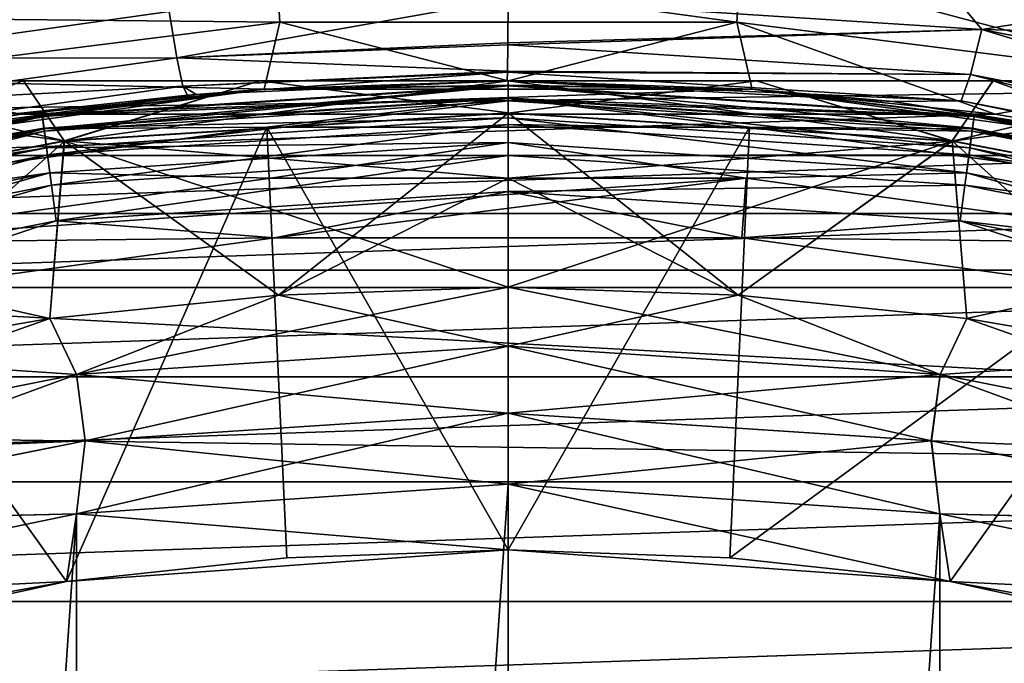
# Model space of a CAD drawing. Header units: metres. Extents: x -139 to 106, y -189 to 40.
# Tile 98 of 256: x -78.14 to -74.83, y 10.04 to 12.21. Entities that reach past the tile are written whole.
import ezdxf

# ---------------------------------------------------------------- set-up
doc = ezdxf.new("R2010")
doc.units = ezdxf.units.M
doc.layers.add('solid_153_ABGANG1_SW0003', color=7, linetype='CONTINUOUS')

msp = doc.modelspace()

# ---------------------------------------------------------------- linework, layer by layer
at = {"layer": 'solid_153_ABGANG1_SW0003'}
for points in [[(-47.66711, 12.34124, 91.801048), (-116.999969, 13.262449, 91.032974), (-116.999969, 11.361292, 92.522438)], [(-104.929604, 9.579028, -5.962051), (-103.727242, 12.596712, -5.962051), (-48.0704, 9.579028, -5.962051)], [(-103.727242, 12.596712, -5.962051), (-49.272755, 12.596712, -5.962051), (-48.0704, 9.579028, -5.962051)], [(-77.267387, 12.19731, 28.013126), (-77.280678, 12.408541, 27.939308), (-78.829727, 12.212851, 27.939308)], [(-75.732613, 12.19731, 28.013126), (-75.719322, 12.408541, 27.939308), (-77.280678, 12.408541, 27.939308)], [(-77.267387, 12.19731, 28.013126), (-75.732613, 12.19731, 28.013126), (-77.280678, 12.408541, 27.939308)], [(-74.910072, 12.172551, 53.075138), (-76.500366, 12.274893, 53.141045), (-75.104576, 12.406931, 53.328495)], [(-75.732613, 12.19731, 28.013126), (-74.20993, 12.004951, 28.013126), (-75.719322, 12.408541, 27.939308)], [(-74.20993, 12.004951, 28.013126), (-74.170273, 12.212851, 27.939308), (-75.719322, 12.408541, 27.939308)], [(-74.910072, 12.172551, 53.075138), (-75.104576, 12.406931, 53.328495), (-74.261787, 12.276935, 53.255642)], [(-47.66711, 11.366153, 92.519081), (-47.66711, 12.34124, 91.801048), (-116.999969, 11.361292, 92.522438)], [(-78.756203, 12.074617, 53.061649), (-78.807007, 12.273148, 53.290749), (-77.638382, 12.232479, 53.129322)], [(-77.613251, 12.077079, 52.856403), (-77.638382, 12.232479, 53.129322), (-76.500366, 12.274893, 53.141045)], [(-77.613251, 12.077079, 52.856403), (-76.500366, 12.274893, 53.141045), (-76.501434, 12.127921, 52.881668)], [(-76.501434, 12.127921, 52.881668), (-76.500366, 12.274893, 53.141045), (-74.910072, 12.172551, 53.075138)], [(-74.910072, 12.172551, 53.075138), (-74.261787, 12.276935, 53.255642), (-73.634384, 12.142368, 53.187313)], [(-78.756203, 12.074617, 53.061649), (-77.638382, 12.232479, 53.129322), (-77.613251, 12.077079, 52.856403)], [(-78.79007, 12.004951, 28.013126), (-77.267387, 12.19731, 28.013126), (-78.829727, 12.212851, 27.939308)], [(-78.79007, 12.004951, 28.013126), (-77.319176, 11.972006, 28.037949), (-77.267387, 12.19731, 28.013126)], [(-77.267387, 12.19731, 28.013126), (-77.319176, 11.972006, 28.037949), (-76.499992, 12, 28.037949)], [(-77.267387, 12.19731, 28.013126), (-76.499992, 12, 28.037949), (-75.732613, 12.19731, 28.013126)], [(-76.501511, 12.120199, 52.863876), (-74.910072, 12.172551, 53.075138), (-74.947929, 12.021103, 52.798752)], [(-76.501434, 12.127921, 52.881668), (-74.910072, 12.172551, 53.075138), (-76.501511, 12.120199, 52.863876)], [(-75.732613, 12.19731, 28.013126), (-76.499992, 12, 28.037949), (-75.680809, 11.972005, 28.037949)], [(-75.732613, 12.19731, 28.013126), (-75.680809, 11.972005, 28.037949), (-74.865456, 11.888157, 28.037949)], [(-75.732613, 12.19731, 28.013126), (-74.865456, 11.888157, 28.037949), (-74.20993, 12.004951, 28.013126)], [(-74.947929, 12.021103, 52.798752), (-74.910072, 12.172551, 53.075138), (-73.430214, 11.725811, 52.64418)], [(-73.362801, 11.86854, 52.919582), (-74.910072, 12.172551, 53.075138), (-73.634384, 12.142368, 53.187313)], [(-73.430214, 11.725811, 52.64418), (-74.910072, 12.172551, 53.075138), (-73.362801, 11.86854, 52.919582)], [(-77.613251, 12.077079, 52.856403), (-76.501434, 12.127921, 52.881668), (-76.501511, 12.120199, 52.863876)], [(-77.613251, 12.077079, 52.856403), (-76.501511, 12.120199, 52.863876), (-76.502686, 12.032262, 52.584965)], [(-76.501511, 12.120199, 52.863876), (-74.947929, 12.021103, 52.798752), (-76.502686, 12.032262, 52.584965)], [(-78.711433, 11.924043, 52.789406), (-78.756203, 12.074617, 53.061649), (-77.613251, 12.077079, 52.856403)], [(-78.711433, 11.924043, 52.789406), (-77.613251, 12.077079, 52.856403), (-77.592461, 11.98203, 52.556622)], [(-77.592461, 11.98203, 52.556622), (-77.613251, 12.077079, 52.856403), (-76.502686, 12.032262, 52.584965)], [(-78.79007, 12.004951, 28.013126), (-78.942268, 11.748841, 28.037949), (-78.134529, 11.888159, 28.037949)], [(-78.79007, 12.004951, 28.013126), (-78.134529, 11.888159, 28.037949), (-77.319176, 11.972006, 28.037949)], [(-77.592461, 11.98203, 52.556622), (-76.502686, 12.032262, 52.584965), (-76.502762, 12.028668, 52.567398)], [(-77.547958, 11.954153, 52.251377), (-77.592461, 11.98203, 52.556622), (-76.502762, 12.028668, 52.567398)], [(-77.547958, 11.954153, 52.251377), (-76.502762, 12.028668, 52.567398), (-76.503853, 11.999999, 52.27496)], [(-76.502762, 12.028668, 52.567398), (-74.979202, 11.932464, 52.502987), (-76.503853, 11.999999, 52.27496)], [(-74.947929, 12.021103, 52.798752), (-76.502762, 12.028668, 52.567398), (-76.502686, 12.032262, 52.584965)], [(-74.947929, 12.021103, 52.798752), (-74.979202, 11.932464, 52.502987), (-76.502762, 12.028668, 52.567398)], [(-74.947929, 12.021103, 52.798752), (-73.483986, 11.644765, 52.349472), (-74.979202, 11.932464, 52.502987)], [(-74.947929, 12.021103, 52.798752), (-73.430214, 11.725811, 52.64418), (-73.483986, 11.644765, 52.349472)], [(-74.20993, 12.004951, 28.013126), (-74.865456, 11.888157, 28.037949), (-74.057716, 11.748839, 28.037949)], [(-81.5, 12, 32.537949), (-71.5, 12, 32.537949), (-71.525032, 12, 32.228138)], [(-81.5, 12, 40.537949), (-71.5, 12, 40.537949), (-71.5, 12, 32.537949)], [(-81.5, 12, 40.537949), (-71.5, 12, 32.537949), (-81.5, 12, 32.537949)], [(-81.474907, 12, 32.227776), (-81.5, 12, 32.537949), (-71.525032, 12, 32.228138)], [(-81.474968, 12, 40.847771), (-71.5, 12, 40.537949), (-81.5, 12, 40.537949)], [(-81.474968, 12, 40.847771), (-71.525093, 12, 40.848122), (-71.5, 12, 40.537949)], [(-81.398308, 12, 41.159424), (-71.525093, 12, 40.848122), (-81.474968, 12, 40.847771)], [(-81.474907, 12, 32.227776), (-71.525032, 12, 32.228138), (-71.601692, 12, 31.916483)], [(-81.474907, 12, 32.227776), (-71.601692, 12, 31.916483), (-81.398254, 12, 31.916323)], [(-81.398308, 12, 41.159424), (-71.601746, 12, 41.159569), (-71.525093, 12, 40.848122)], [(-81.311676, 12, 41.379101), (-71.601746, 12, 41.159569), (-81.398308, 12, 41.159424)], [(-81.398254, 12, 31.916323), (-71.601692, 12, 31.916483), (-71.689476, 12, 31.694288)], [(-81.398254, 12, 31.916323), (-71.689476, 12, 31.694288), (-81.310516, 12, 31.694281)], [(-81.311676, 12, 41.379101), (-71.688324, 12, 41.379105), (-71.601746, 12, 41.159569)], [(-81.266014, 12, 41.472916), (-71.688324, 12, 41.379105), (-81.311676, 12, 41.379101)], [(-81.310516, 12, 31.694281), (-71.689476, 12, 31.694288), (-71.733978, 12, 31.602995)], [(-81.265991, 12, 31.602943), (-81.310516, 12, 31.694281), (-71.733978, 12, 31.602995)], [(-81.266014, 12, 41.472916), (-71.734001, 12, 41.472942), (-71.688324, 12, 41.379105)], [(-81.071381, 12, 41.787895), (-71.734001, 12, 41.472942), (-81.266014, 12, 41.472916)], [(-81.265991, 12, 31.602943), (-71.733978, 12, 31.602995), (-71.928619, 12, 31.288006)], [(-81.071533, 12, 31.28821), (-81.265991, 12, 31.602943), (-71.928619, 12, 31.288006)], [(-81.071533, 12, 31.28821), (-71.928619, 12, 31.288006), (-80.805672, 12, 30.973904)], [(-81.071381, 12, 41.787895), (-71.928459, 12, 41.787674), (-71.734001, 12, 41.472942)], [(-81.071381, 12, 41.787895), (-72.194305, 12, 42.101974), (-71.928459, 12, 41.787674)], [(-80.805374, 12, 42.102303), (-72.194305, 12, 42.101974), (-81.071381, 12, 41.787895)], [(-80.805672, 12, 30.973904), (-71.928619, 12, 31.288006), (-72.194618, 12, 30.9736)], [(-80.805672, 12, 30.973904), (-72.194618, 12, 30.9736), (-72.297043, 12, 30.873268)], [(-80.805672, 12, 30.973904), (-72.297043, 12, 30.873268), (-80.702965, 12, 30.87328)], [(-80.705521, 12, 42.20023), (-72.194305, 12, 42.101974), (-80.805374, 12, 42.102303)], [(-80.705521, 12, 42.20023), (-72.294464, 12, 42.200218), (-72.194305, 12, 42.101974)], [(-80.456535, 12, 42.412186), (-72.294464, 12, 42.200218), (-80.705521, 12, 42.20023)], [(-80.702965, 12, 30.87328), (-72.297043, 12, 30.873268), (-72.543457, 12, 30.663721)], [(-80.457001, 12, 30.66408), (-80.702965, 12, 30.87328), (-72.543457, 12, 30.663721)], [(-80.016579, 12, 30.368114), (-80.457001, 12, 30.66408), (-72.543457, 12, 30.663721)], [(-80.456535, 12, 42.412186), (-72.542969, 12, 42.411797), (-72.294464, 12, 42.200218)], [(-80.456535, 12, 42.412186), (-72.983383, 12, 42.707764), (-72.542969, 12, 42.411797)], [(-80.01593, 12, 42.708164), (-72.983383, 12, 42.707764), (-80.456535, 12, 42.412186)], [(-80.016579, 12, 30.368114), (-72.984047, 12, 30.367746), (-73.51506, 12, 30.100548)], [(-80.016579, 12, 30.368114), (-73.51506, 12, 30.100548), (-79.48497, 12, 30.100563)], [(-80.016579, 12, 30.368114), (-72.543457, 12, 30.663721), (-72.984047, 12, 30.367746)], [(-80.01593, 12, 42.708164), (-79.489822, 12, 42.97324), (-72.983383, 12, 42.707764)], [(-79.489822, 12, 42.97324), (-73.510147, 12, 42.973225), (-72.983383, 12, 42.707764)], [(-79.480156, 12, 42.977409), (-73.510147, 12, 42.973225), (-79.489822, 12, 42.97324)], [(-79.48497, 12, 30.100563), (-73.51506, 12, 30.100548), (-74.151367, 12, 29.868368)], [(-79.48497, 12, 30.100563), (-74.151367, 12, 29.868368), (-78.849312, 12, 29.868574)], [(-79.480156, 12, 42.977409), (-74.15065, 12, 43.207314), (-73.519127, 12, 42.977104)], [(-78.848618, 12, 43.207535), (-74.15065, 12, 43.207314), (-79.480156, 12, 42.977409)], [(-79.480156, 12, 42.977409), (-73.519127, 12, 42.977104), (-73.510147, 12, 42.973225)], [(-77.990555, 11.798955, 43.675884), (-78.848618, 12, 43.207535), (-79.480156, 12, 42.977409)], [(-79.457603, 11.519101, 43.675884), (-77.990555, 11.798955, 43.675884), (-79.480156, 12, 42.977409)], [(-78.127792, 12, 29.690374), (-77.990356, 11.797371, 29.398035), (-79.457207, 11.517554, 29.398035)], [(-78.849312, 12, 29.868574), (-78.127792, 12, 29.690374), (-79.457207, 11.517554, 29.398035)], [(-78.941475, 11.749008, 47.537949), (-77.547958, 11.954153, 52.251377), (-77.318916, 11.972025, 47.537949)], [(-78.064087, 11.880447, 47.408539), (-78.941475, 11.749008, 47.537949), (-77.318916, 11.972025, 47.537949)], [(-78.0644, 11.882781, 46.830654), (-77.318901, 11.972026, 46.737949), (-78.941467, 11.749011, 46.737949)], [(-78.941467, 11.749011, 46.296947), (-78.941467, 11.749011, 46.737949), (-77.318901, 11.972026, 46.737949)], [(-77.318901, 11.972026, 46.296947), (-78.941467, 11.749011, 46.296947), (-77.318901, 11.972026, 46.737949)], [(-78.064331, 11.882272, 46.202675), (-78.941467, 11.749011, 46.296947), (-77.318901, 11.972026, 46.296947)], [(-78.849312, 12, 29.868574), (-74.151367, 12, 29.868368), (-78.127792, 12, 29.690374)], [(-78.848618, 12, 43.207535), (-74.872177, 12, 43.385517), (-74.15065, 12, 43.207314)], [(-78.127213, 12, 43.385635), (-74.872177, 12, 43.385517), (-78.848618, 12, 43.207535)], [(-77.990555, 11.798955, 43.675884), (-78.127213, 12, 43.385635), (-78.848618, 12, 43.207535)], [(-78.675819, 11.833051, 52.490608), (-78.711433, 11.924043, 52.789406), (-77.592461, 11.98203, 52.556622)], [(-78.675819, 11.833051, 52.490608), (-77.592461, 11.98203, 52.556622), (-77.576775, 11.951592, 52.25013)], [(-75.680809, 11.972005, 28.037949), (-77.319176, 11.972006, 28.037949), (-78.134529, 11.888159, 28.037949)], [(-74.865456, 11.888157, 28.037949), (-75.680809, 11.972005, 28.037949), (-78.134529, 11.888159, 28.037949)], [(-78.127792, 12, 29.690374), (-74.151367, 12, 29.868368), (-74.87278, 12, 29.690264)], [(-78.127792, 12, 29.690374), (-74.87278, 12, 29.690264), (-77.334175, 12, 29.576954)], [(-78.127792, 12, 29.690374), (-77.334175, 12, 29.576954), (-77.990356, 11.797371, 29.398035)], [(-78.127213, 12, 43.385635), (-75.66581, 12, 43.498943), (-74.872177, 12, 43.385517)], [(-77.333847, 12, 43.498978), (-75.66581, 12, 43.498943), (-78.127213, 12, 43.385635)], [(-77.990555, 11.798955, 43.675884), (-77.333847, 12, 43.498978), (-78.127213, 12, 43.385635)], [(-78.0644, 11.882781, 46.830654), (-76.5, 11.985317, 46.830654), (-77.318901, 11.972026, 46.737949)], [(-76.5, 11.94265, 46.91436), (-76.5, 11.985317, 46.830654), (-78.0644, 11.882781, 46.830654)], [(-76.5, 11.984803, 46.202675), (-78.064331, 11.882272, 46.202675), (-77.318901, 11.972026, 46.296947)], [(-78.058563, 11.838483, 46.117798), (-78.064331, 11.882272, 46.202675), (-76.5, 11.984803, 46.202675)], [(-76.5, 11.982963, 47.408539), (-78.064087, 11.880447, 47.408539), (-77.318916, 11.972025, 47.537949)], [(-78.057564, 11.830859, 47.287834), (-78.064087, 11.880447, 47.408539), (-76.5, 11.982963, 47.408539)], [(-78.058563, 11.838483, 46.117798), (-76.5, 11.984803, 46.202675), (-76.5, 11.940637, 46.117798)], [(-76.5, 11.932947, 47.287834), (-78.057564, 11.830859, 47.287834), (-76.5, 11.982963, 47.408539)], [(-77.990555, 11.798955, 43.675884), (-76.5, 11.892734, 43.675884), (-77.333847, 12, 43.498978)], [(-77.990356, 11.797371, 29.398035), (-76.5, 12, 29.537949), (-76.5, 11.891136, 29.398035)], [(-77.334175, 12, 29.576954), (-76.5, 12, 29.537949), (-77.990356, 11.797371, 29.398035)], [(-77.547958, 11.954153, 52.251377), (-77.576775, 11.951592, 52.25013), (-77.592461, 11.98203, 52.556622)], [(-77.318916, 11.972025, 47.537949), (-77.547958, 11.954153, 52.251377), (-76.503853, 11.999999, 52.27496)], [(-77.334175, 12, 29.576954), (-74.87278, 12, 29.690264), (-75.666145, 12, 29.576923)], [(-77.334175, 12, 29.576954), (-75.666145, 12, 29.576923), (-76.5, 12, 29.537949)], [(-77.333847, 12, 43.498978), (-76.5, 11.892734, 43.675884), (-76.5, 12, 43.537949)], [(-77.333847, 12, 43.498978), (-76.5, 12, 43.537949), (-75.66581, 12, 43.498943)], [(-75.680809, 11.972005, 28.037949), (-76.499992, 12, 28.037949), (-77.319176, 11.972006, 28.037949)], [(-77.318916, 11.972025, 47.537949), (-76.503853, 11.999999, 52.27496), (-75.681099, 11.972026, 47.537949)], [(-76.5, 11.982963, 47.408539), (-77.318916, 11.972025, 47.537949), (-75.681099, 11.972026, 47.537949)], [(-76.5, 11.985317, 46.830654), (-75.681084, 11.972025, 46.737949), (-77.318901, 11.972026, 46.737949)], [(-76.5, 11.984803, 46.202675), (-77.318901, 11.972026, 46.296947), (-75.681084, 11.972025, 46.296947)], [(-77.318901, 11.972026, 46.296947), (-77.318901, 11.972026, 46.737949), (-75.681084, 11.972025, 46.737949)], [(-75.681084, 11.972025, 46.296947), (-77.318901, 11.972026, 46.296947), (-75.681084, 11.972025, 46.737949)], [(-74.979202, 11.932464, 52.502987), (-75.208466, 11.930295, 52.227211), (-76.503853, 11.999999, 52.27496)], [(-75.681099, 11.972026, 47.537949), (-76.503853, 11.999999, 52.27496), (-75.208466, 11.930295, 52.227211)], [(-76.5, 11.891136, 29.398035), (-76.5, 12, 29.537949), (-75.666145, 12, 29.576923)], [(-75.009644, 11.797371, 29.398035), (-76.5, 11.891136, 29.398035), (-75.666145, 12, 29.576923)], [(-76.5, 12, 43.537949), (-76.5, 11.892734, 43.675884), (-75.009445, 11.798955, 43.675884)], [(-75.66581, 12, 43.498943), (-76.5, 12, 43.537949), (-75.009445, 11.798955, 43.675884)], [(-76.5, 11.985317, 46.830654), (-74.9356, 11.882781, 46.830654), (-75.681084, 11.972025, 46.737949)], [(-74.94117, 11.840479, 46.91436), (-74.9356, 11.882781, 46.830654), (-76.5, 11.985317, 46.830654)], [(-76.5, 11.94265, 46.91436), (-74.94117, 11.840479, 46.91436), (-76.5, 11.985317, 46.830654)], [(-74.935669, 11.882272, 46.202675), (-76.5, 11.984803, 46.202675), (-75.681084, 11.972025, 46.296947)], [(-76.5, 11.940637, 46.117798), (-76.5, 11.984803, 46.202675), (-74.935669, 11.882272, 46.202675)], [(-74.935913, 11.880447, 47.408539), (-76.5, 11.982963, 47.408539), (-75.681099, 11.972026, 47.537949)], [(-76.5, 11.932947, 47.287834), (-76.5, 11.982963, 47.408539), (-74.935913, 11.880447, 47.408539)], [(-75.681099, 11.972026, 47.537949), (-75.208466, 11.930295, 52.227211), (-74.058533, 11.74901, 47.537949)], [(-74.935913, 11.880447, 47.408539), (-75.681099, 11.972026, 47.537949), (-74.058533, 11.74901, 47.537949)], [(-74.9356, 11.882781, 46.830654), (-74.058517, 11.749007, 46.737949), (-75.681084, 11.972025, 46.737949)], [(-75.681084, 11.972025, 46.296947), (-75.681084, 11.972025, 46.737949), (-74.058517, 11.749007, 46.737949)], [(-74.058525, 11.749007, 46.296947), (-75.681084, 11.972025, 46.296947), (-74.058517, 11.749007, 46.737949)], [(-74.935669, 11.882272, 46.202675), (-75.681084, 11.972025, 46.296947), (-74.058525, 11.749007, 46.296947)], [(-75.009644, 11.797371, 29.398035), (-75.666145, 12, 29.576923), (-74.87278, 12, 29.690264)], [(-74.872177, 12, 43.385517), (-75.66581, 12, 43.498943), (-75.009445, 11.798955, 43.675884)], [(-75.009644, 11.797371, 29.398035), (-74.151367, 12, 29.868368), (-73.51506, 12, 30.100548)], [(-73.542793, 11.517554, 29.398035), (-75.009644, 11.797371, 29.398035), (-73.51506, 12, 30.100548)], [(-75.009644, 11.797371, 29.398035), (-74.87278, 12, 29.690264), (-74.151367, 12, 29.868368)], [(-74.872177, 12, 43.385517), (-75.009445, 11.798955, 43.675884), (-73.542397, 11.519101, 43.675884)], [(-74.15065, 12, 43.207314), (-74.872177, 12, 43.385517), (-73.542397, 11.519101, 43.675884)], [(-78.941475, 11.749008, 47.537949), (-77.576775, 11.951592, 52.25013), (-77.547958, 11.954153, 52.251377)], [(-78.941475, 11.749008, 47.537949), (-78.625069, 11.810338, 52.187305), (-77.576775, 11.951592, 52.25013)], [(-78.625069, 11.810338, 52.187305), (-78.675819, 11.833051, 52.490608), (-77.576775, 11.951592, 52.25013)], [(-78.05883, 11.840479, 46.91436), (-76.5, 11.94265, 46.91436), (-78.0644, 11.882781, 46.830654)], [(-76.5, 11.876184, 46.980766), (-76.5, 11.94265, 46.91436), (-78.05883, 11.840479, 46.91436)], [(-78.058563, 11.838483, 46.117798), (-76.5, 11.940637, 46.117798), (-77.310173, 11.844397, 46.051201)], [(-76.5, 11.940637, 46.117798), (-75.689812, 11.844396, 46.051201), (-77.310173, 11.844397, 46.051201)], [(-74.949844, 11.774581, 46.980766), (-74.94117, 11.840479, 46.91436), (-76.5, 11.94265, 46.91436)], [(-76.5, 11.876184, 46.980766), (-74.949844, 11.774581, 46.980766), (-76.5, 11.94265, 46.91436)], [(-76.5, 11.940637, 46.117798), (-74.935669, 11.882272, 46.202675), (-74.941437, 11.838483, 46.117798)], [(-76.5, 11.940637, 46.117798), (-74.941437, 11.838483, 46.117798), (-75.689812, 11.844396, 46.051201)], [(-78.047173, 11.751961, 47.184212), (-78.057564, 11.830859, 47.287834), (-76.5, 11.932947, 47.287834)], [(-76.5, 11.853368, 47.184212), (-78.047173, 11.751961, 47.184212), (-76.5, 11.932947, 47.287834)], [(-74.942436, 11.830859, 47.287834), (-76.5, 11.932947, 47.287834), (-74.935913, 11.880447, 47.408539)], [(-76.5, 11.853368, 47.184212), (-76.5, 11.932947, 47.287834), (-74.942436, 11.830859, 47.287834)], [(-74.979202, 11.932464, 52.502987), (-73.84642, 11.702928, 52.097252), (-75.208466, 11.930295, 52.227211)], [(-74.058533, 11.74901, 47.537949), (-75.208466, 11.930295, 52.227211), (-73.84642, 11.702928, 52.097252)], [(-74.979202, 11.932464, 52.502987), (-73.483986, 11.644765, 52.349472), (-73.84642, 11.702928, 52.097252)], [(-79.602028, 11.576927, 46.830654), (-78.0644, 11.882781, 46.830654), (-78.941467, 11.749011, 46.737949)], [(-78.05883, 11.840479, 46.91436), (-78.0644, 11.882781, 46.830654), (-79.602028, 11.576927, 46.830654)], [(-78.064331, 11.882272, 46.202675), (-79.601898, 11.57643, 46.202675), (-78.941467, 11.749011, 46.296947)], [(-79.590462, 11.53377, 46.117798), (-79.601898, 11.57643, 46.202675), (-78.064331, 11.882272, 46.202675)], [(-78.064087, 11.880447, 47.408539), (-79.601418, 11.574654, 47.408539), (-78.941475, 11.749008, 47.537949)], [(-79.58847, 11.526342, 47.287834), (-79.601418, 11.574654, 47.408539), (-78.064087, 11.880447, 47.408539)], [(-79.590462, 11.53377, 46.117798), (-78.064331, 11.882272, 46.202675), (-78.058563, 11.838483, 46.117798)], [(-78.057564, 11.830859, 47.287834), (-79.58847, 11.526342, 47.287834), (-78.064087, 11.880447, 47.408539)], [(-74.865456, 11.888157, 28.037949), (-78.134529, 11.888159, 28.037949), (-78.942268, 11.748841, 28.037949)], [(-74.057716, 11.748839, 28.037949), (-74.865456, 11.888157, 28.037949), (-78.942268, 11.748841, 28.037949)], [(-78.050156, 11.774581, 46.980766), (-76.5, 11.876184, 46.980766), (-78.05883, 11.840479, 46.91436)], [(-78.050156, 11.774581, 46.980766), (-76.5, 11.792437, 47.023354), (-76.5, 11.876184, 46.980766)], [(-77.990555, 11.798955, 43.675884), (-76.5, 11.672789, 43.930679), (-76.5, 11.892734, 43.675884)], [(-77.271622, 11.280829, 28.787949), (-77.990356, 11.797371, 29.398035), (-76.5, 11.891136, 29.398035)], [(-77.271622, 11.280829, 28.787949), (-76.5, 11.891136, 29.398035), (-76.5, 11.672789, 29.145218)], [(-75.728378, 11.280829, 44.287949), (-75.009445, 11.798955, 43.675884), (-76.5, 11.892734, 43.675884)], [(-76.5, 11.672789, 43.930679), (-75.728378, 11.280829, 44.287949), (-76.5, 11.892734, 43.675884)], [(-76.5, 11.672789, 29.145218), (-76.5, 11.891136, 29.398035), (-75.009644, 11.797371, 29.398035)], [(-76.5, 11.876184, 46.980766), (-76.5, 11.792437, 47.023354), (-74.960777, 11.69155, 47.023354)], [(-76.5, 11.876184, 46.980766), (-74.960777, 11.69155, 47.023354), (-74.949844, 11.774581, 46.980766)], [(-74.942436, 11.830859, 47.287834), (-74.935913, 11.880447, 47.408539), (-73.398582, 11.574654, 47.408539)], [(-74.941437, 11.838483, 46.117798), (-74.935669, 11.882272, 46.202675), (-73.398102, 11.57643, 46.202675)], [(-74.94117, 11.840479, 46.91436), (-73.409012, 11.535714, 46.91436), (-74.9356, 11.882781, 46.830654)], [(-73.398582, 11.574654, 47.408539), (-74.935913, 11.880447, 47.408539), (-74.058533, 11.74901, 47.537949)], [(-73.398102, 11.57643, 46.202675), (-74.935669, 11.882272, 46.202675), (-74.058525, 11.749007, 46.296947)], [(-74.9356, 11.882781, 46.830654), (-73.397972, 11.576927, 46.830654), (-74.058517, 11.749007, 46.737949)], [(-73.409012, 11.535714, 46.91436), (-73.397972, 11.576927, 46.830654), (-74.9356, 11.882781, 46.830654)], [(-79.590988, 11.535714, 46.91436), (-78.05883, 11.840479, 46.91436), (-79.602028, 11.576927, 46.830654)], [(-78.050156, 11.774581, 46.980766), (-78.05883, 11.840479, 46.91436), (-79.590988, 11.535714, 46.91436)], [(-79.590462, 11.53377, 46.117798), (-78.058563, 11.838483, 46.117798), (-78.915436, 11.623759, 46.051201)], [(-78.058563, 11.838483, 46.117798), (-77.310173, 11.844397, 46.051201), (-78.915436, 11.623759, 46.051201)], [(-77.983505, 10.318907, 45.037949), (-78.915436, 11.623759, 46.051201), (-77.310173, 11.844397, 46.051201)], [(-78.033638, 11.649139, 47.10474), (-78.047173, 11.751961, 47.184212), (-76.5, 11.853368, 47.184212)], [(-76.5, 11.74966, 47.10474), (-78.033638, 11.649139, 47.10474), (-76.5, 11.853368, 47.184212)], [(-77.243805, 10.398432, 45.037949), (-77.983505, 10.318907, 45.037949), (-77.310173, 11.844397, 46.051201)], [(-76.5, 10.425, 45.037949), (-77.310173, 11.844397, 46.051201), (-75.689812, 11.844396, 46.051201)], [(-76.5, 10.425, 45.037949), (-77.243805, 10.398432, 45.037949), (-77.310173, 11.844397, 46.051201)], [(-74.952827, 11.751961, 47.184212), (-76.5, 11.853368, 47.184212), (-74.942436, 11.830859, 47.287834)], [(-76.5, 11.74966, 47.10474), (-76.5, 11.853368, 47.184212), (-74.952827, 11.751961, 47.184212)], [(-75.756195, 10.398432, 45.037949), (-76.5, 10.425, 45.037949), (-75.689812, 11.844396, 46.051201)], [(-75.756195, 10.398432, 45.037949), (-75.689812, 11.844396, 46.051201), (-74.084549, 11.623756, 46.051201)], [(-74.941437, 11.838483, 46.117798), (-74.084549, 11.623756, 46.051201), (-75.689812, 11.844396, 46.051201)], [(-74.949844, 11.774581, 46.980766), (-73.426216, 11.471512, 46.980766), (-74.94117, 11.840479, 46.91436)], [(-74.941437, 11.838483, 46.117798), (-73.398102, 11.57643, 46.202675), (-73.409538, 11.53377, 46.117798)], [(-74.941437, 11.838483, 46.117798), (-73.409538, 11.53377, 46.117798), (-74.084549, 11.623756, 46.051201)], [(-73.426216, 11.471512, 46.980766), (-73.409012, 11.535714, 46.91436), (-74.94117, 11.840479, 46.91436)], [(-79.567879, 11.449474, 47.184212), (-79.58847, 11.526342, 47.287834), (-78.057564, 11.830859, 47.287834)], [(-78.047173, 11.751961, 47.184212), (-79.567879, 11.449474, 47.184212), (-78.057564, 11.830859, 47.287834)], [(-74.952827, 11.751961, 47.184212), (-74.942436, 11.830859, 47.287834), (-73.41153, 11.526342, 47.287834)], [(-73.41153, 11.526342, 47.287834), (-74.942436, 11.830859, 47.287834), (-73.398582, 11.574654, 47.408539)], [(-79.573784, 11.471512, 46.980766), (-78.050156, 11.774581, 46.980766), (-79.590988, 11.535714, 46.91436)], [(-79.573784, 11.471512, 46.980766), (-78.039223, 11.69155, 47.023354), (-78.050156, 11.774581, 46.980766)], [(-78.039658, 11.201875, 44.287949), (-77.990555, 11.798955, 43.675884), (-79.457603, 11.519101, 43.675884)], [(-78.800514, 11.07069, 28.787949), (-79.457207, 11.517554, 29.398035), (-77.990356, 11.797371, 29.398035)], [(-78.039658, 11.201874, 28.787949), (-78.800514, 11.07069, 28.787949), (-77.990356, 11.797371, 29.398035)], [(-78.050156, 11.774581, 46.980766), (-78.039223, 11.69155, 47.023354), (-76.5, 11.792437, 47.023354)], [(-78.039658, 11.201875, 44.287949), (-77.271622, 11.28083, 44.287949), (-77.990555, 11.798955, 43.675884)], [(-77.271622, 11.280829, 28.787949), (-78.039658, 11.201874, 28.787949), (-77.990356, 11.797371, 29.398035)], [(-76.5, 11.792437, 47.023354), (-78.039223, 11.69155, 47.023354), (-77.298309, 11.672731, 47.037949)], [(-77.990555, 11.798955, 43.675884), (-76.5, 11.307189, 44.287949), (-76.5, 11.672789, 43.930679)], [(-77.271622, 11.28083, 44.287949), (-76.5, 11.307189, 44.287949), (-77.990555, 11.798955, 43.675884)], [(-76.5, 11.792437, 47.023354), (-77.298309, 11.672731, 47.037949), (-75.701447, 11.672715, 47.037949)], [(-75.728378, 11.280829, 28.787949), (-76.5, 11.307189, 28.787949), (-75.009644, 11.797371, 29.398035)], [(-76.5, 11.672789, 29.145218), (-75.009644, 11.797371, 29.398035), (-76.5, 11.307189, 28.787949)], [(-74.960777, 11.69155, 47.023354), (-76.5, 11.792437, 47.023354), (-75.701447, 11.672715, 47.037949)], [(-75.728378, 11.280829, 44.287949), (-74.960342, 11.201874, 44.287949), (-75.009445, 11.798955, 43.675884)], [(-74.960342, 11.201874, 28.787949), (-75.728378, 11.280829, 28.787949), (-75.009644, 11.797371, 29.398035)], [(-74.960342, 11.201874, 28.787949), (-75.009644, 11.797371, 29.398035), (-73.542793, 11.517554, 29.398035)], [(-74.199486, 11.07069, 44.287949), (-73.542397, 11.519101, 43.675884), (-75.009445, 11.798955, 43.675884)], [(-74.960342, 11.201874, 44.287949), (-74.199486, 11.07069, 44.287949), (-75.009445, 11.798955, 43.675884)], [(-74.949844, 11.774581, 46.980766), (-74.960777, 11.69155, 47.023354), (-73.447891, 11.390618, 47.023354)], [(-74.949844, 11.774581, 46.980766), (-73.447891, 11.390618, 47.023354), (-73.426216, 11.471512, 46.980766)], [(-74.057716, 11.748839, 28.037949), (-78.942268, 11.748841, 28.037949), (-79.738594, 11.554718, 28.037949)], [(-73.261391, 11.554714, 28.037949), (-74.057716, 11.748839, 28.037949), (-79.738594, 11.554718, 28.037949)], [(-79.541039, 11.349299, 47.10474), (-79.567879, 11.449474, 47.184212), (-78.047173, 11.751961, 47.184212)], [(-78.033638, 11.649139, 47.10474), (-79.541039, 11.349299, 47.10474), (-78.047173, 11.751961, 47.184212)], [(-76.5, 11.74966, 47.10474), (-78.017876, 11.529417, 47.054852), (-78.033638, 11.649139, 47.10474)], [(-76.5, 11.74966, 47.10474), (-76.5, 11.628903, 47.054852), (-78.017876, 11.529417, 47.054852)], [(-74.966362, 11.649139, 47.10474), (-76.5, 11.74966, 47.10474), (-74.952827, 11.751961, 47.184212)], [(-74.966362, 11.649139, 47.10474), (-76.5, 11.628903, 47.054852), (-76.5, 11.74966, 47.10474)], [(-74.966362, 11.649139, 47.10474), (-74.952827, 11.751961, 47.184212), (-73.432121, 11.449474, 47.184212)], [(-73.432121, 11.449474, 47.184212), (-74.952827, 11.751961, 47.184212), (-73.41153, 11.526342, 47.287834)], [(-79.573784, 11.471512, 46.980766), (-79.552109, 11.390618, 47.023354), (-78.039223, 11.69155, 47.023354)], [(-78.039223, 11.69155, 47.023354), (-79.552109, 11.390618, 47.023354), (-78.88031, 11.455309, 47.037949)], [(-78.039223, 11.69155, 47.023354), (-78.88031, 11.455309, 47.037949), (-77.298309, 11.672731, 47.037949)], [(-75.701447, 11.672715, 47.037949), (-77.298309, 11.672731, 47.037949), (-78.88031, 11.455309, 47.037949)], [(-75.701447, 11.672715, 47.037949), (-78.88031, 11.455309, 47.037949), (-77.284927, 11.47318, 47.037949)], [(-75.701447, 11.672715, 47.037949), (-77.284927, 11.47318, 47.037949), (-75.71537, 11.4732, 47.037949)], [(-77.271622, 11.280829, 28.787949), (-76.5, 11.672789, 29.145218), (-76.5, 11.307189, 28.787949)], [(-76.5, 11.672789, 43.930679), (-76.5, 11.307189, 44.287949), (-75.728378, 11.280829, 44.287949)], [(-74.119446, 11.455259, 47.037949), (-75.701447, 11.672715, 47.037949), (-75.71537, 11.4732, 47.037949)], [(-74.960777, 11.69155, 47.023354), (-75.701447, 11.672715, 47.037949), (-74.119446, 11.455259, 47.037949)], [(-73.447891, 11.390618, 47.023354), (-74.960777, 11.69155, 47.023354), (-74.119446, 11.455259, 47.037949)], [(-78.033638, 11.649139, 47.10474), (-79.509781, 11.232658, 47.054852), (-79.541039, 11.349299, 47.10474)], [(-78.033638, 11.649139, 47.10474), (-78.017876, 11.529417, 47.054852), (-79.509781, 11.232658, 47.054852)], [(-74.966362, 11.649139, 47.10474), (-74.982124, 11.529417, 47.054852), (-76.5, 11.628903, 47.054852)], [(-73.458961, 11.349299, 47.10474), (-74.982124, 11.529417, 47.054852), (-74.966362, 11.649139, 47.10474)], [(-73.458961, 11.349299, 47.10474), (-74.966362, 11.649139, 47.10474), (-73.432121, 11.449474, 47.184212)], [(-77.983505, 10.318907, 45.037949), (-78.716171, 10.186718, 45.037949), (-78.915436, 11.623759, 46.051201)], [(-78.017876, 11.529417, 47.054852), (-76.5, 11.628903, 47.054852), (-77.284927, 11.47318, 47.037949)], [(-76.5, 11.628903, 47.054852), (-75.71537, 11.4732, 47.037949), (-77.284927, 11.47318, 47.037949)], [(-76.5, 11.628903, 47.054852), (-74.982124, 11.529417, 47.054852), (-75.71537, 11.4732, 47.037949)], [(-75.016495, 10.318907, 45.037949), (-75.756195, 10.398432, 45.037949), (-74.084549, 11.623756, 46.051201)], [(-74.283829, 10.186718, 45.037949), (-75.016495, 10.318907, 45.037949), (-74.084549, 11.623756, 46.051201)], [(-73.261391, 11.554714, 28.037949), (-79.738594, 11.554718, 28.037949), (-80.519844, 11.306673, 28.037949)], [(-72.480148, 11.306668, 28.037949), (-73.261391, 11.554714, 28.037949), (-80.519844, 11.306673, 28.037949)], [(-79.509781, 11.232658, 47.054852), (-78.017876, 11.529417, 47.054852), (-78.839882, 11.259438, 47.037949)], [(-78.800507, 11.07069, 44.287949), (-78.039658, 11.201875, 44.287949), (-79.457603, 11.519101, 43.675884)], [(-78.017876, 11.529417, 47.054852), (-77.284927, 11.47318, 47.037949), (-78.839882, 11.259438, 47.037949)], [(-74.982124, 11.529417, 47.054852), (-74.160408, 11.259499, 47.037949), (-75.71537, 11.4732, 47.037949)], [(-74.982124, 11.529417, 47.054852), (-73.490219, 11.232658, 47.054852), (-74.160408, 11.259499, 47.037949)], [(-73.458961, 11.349299, 47.10474), (-73.490219, 11.232658, 47.054852), (-74.982124, 11.529417, 47.054852)], [(-74.199486, 11.07069, 28.787949), (-74.960342, 11.201874, 28.787949), (-73.542793, 11.517554, 29.398035)], [(-78.88031, 11.455309, 47.037949), (-78.839882, 11.259438, 47.037949), (-77.284927, 11.47318, 47.037949)], [(-74.119446, 11.455259, 47.037949), (-75.71537, 11.4732, 47.037949), (-74.160408, 11.259499, 47.037949)], [(-47.66711, 10.349, 93.177025), (-47.66711, 11.366153, 92.519081), (-116.999969, 11.361292, 92.522438)], [(-47.66711, 10.349, 93.177025), (-116.999969, 11.361292, 92.522438), (-116.999969, 9.294461, 93.771881)], [(-72.480148, 11.306668, 28.037949), (-80.519844, 11.306673, 28.037949), (-81.282295, 11.005893, 28.037949)], [(-71.717697, 11.005888, 28.037949), (-72.480148, 11.306668, 28.037949), (-81.282295, 11.005893, 28.037949)], [(-77.950035, 11.014106, 28.651798), (-77.271622, 11.280829, 28.787949), (-76.5, 11.307189, 28.787949)], [(-77.950035, 11.014106, 28.651798), (-76.5, 11.307189, 28.787949), (-76.5, 11.109146, 28.651798)], [(-76.5, 11.10936, 44.423988), (-76.5, 11.307189, 44.287949), (-77.271622, 11.28083, 44.287949)], [(-76.5, 11.109146, 28.651798), (-76.5, 11.307189, 28.787949), (-75.728378, 11.280829, 28.787949)], [(-75.049934, 11.014318, 44.423988), (-75.728378, 11.280829, 44.287949), (-76.5, 11.307189, 44.287949)], [(-75.049934, 11.014318, 44.423988), (-76.5, 11.307189, 44.287949), (-76.5, 11.10936, 44.423988)], [(-77.950066, 11.014318, 44.423988), (-77.271622, 11.28083, 44.287949), (-78.039658, 11.201875, 44.287949)], [(-77.950035, 11.014106, 28.651798), (-78.039658, 11.201874, 28.787949), (-77.271622, 11.280829, 28.787949)], [(-77.950066, 11.014318, 44.423988), (-76.5, 11.10936, 44.423988), (-77.271622, 11.28083, 44.287949)], [(-75.049965, 11.014106, 28.651798), (-76.5, 11.109146, 28.651798), (-75.728378, 11.280829, 28.787949)], [(-75.049965, 11.014106, 28.651798), (-75.728378, 11.280829, 28.787949), (-74.960342, 11.201874, 28.787949)], [(-75.049934, 11.014318, 44.423988), (-74.960342, 11.201874, 44.287949), (-75.728378, 11.280829, 44.287949)], [(-79.375259, 10.730612, 28.651798), (-78.800514, 11.07069, 28.787949), (-78.039658, 11.201874, 28.787949)], [(-77.950035, 11.014106, 28.651798), (-79.375259, 10.730612, 28.651798), (-78.039658, 11.201874, 28.787949)], [(-77.950066, 11.014318, 44.423988), (-78.039658, 11.201875, 44.287949), (-78.800507, 11.07069, 44.287949)], [(-75.049965, 11.014106, 28.651798), (-74.960342, 11.201874, 28.787949), (-74.199486, 11.07069, 28.787949)], [(-73.624687, 10.730818, 44.423988), (-74.960342, 11.201874, 44.287949), (-75.049934, 11.014318, 44.423988)], [(-73.624687, 10.730818, 44.423988), (-74.199486, 11.07069, 44.287949), (-74.960342, 11.201874, 44.287949)], [(-77.950066, 11.014318, 44.423988), (-76.5, 10.884339, 44.509071), (-76.5, 11.10936, 44.423988)], [(-77.920662, 10.79099, 28.566771), (-77.950035, 11.014106, 28.651798), (-76.5, 11.109146, 28.651798)], [(-77.920662, 10.79099, 28.566771), (-76.5, 11.109146, 28.651798), (-76.5, 10.884105, 28.566771)], [(-76.5, 11.10936, 44.423988), (-76.5, 10.884339, 44.509071), (-75.079308, 10.791223, 44.509071)], [(-75.049934, 11.014318, 44.423988), (-76.5, 11.10936, 44.423988), (-75.079308, 10.791223, 44.509071)], [(-76.5, 10.884105, 28.566771), (-76.5, 11.109146, 28.651798), (-75.049965, 11.014106, 28.651798)], [(-77.950066, 11.014318, 44.423988), (-78.800507, 11.07069, 44.287949), (-79.375313, 10.730818, 44.423988)], [(-73.624741, 10.730612, 28.651798), (-75.049965, 11.014106, 28.651798), (-74.199486, 11.07069, 28.787949)], [(-77.950066, 11.014318, 44.423988), (-79.375313, 10.730818, 44.423988), (-77.920692, 10.791223, 44.509071)], [(-79.317017, 10.513238, 28.566771), (-79.375259, 10.730612, 28.651798), (-77.950035, 11.014106, 28.651798)], [(-77.920662, 10.79099, 28.566771), (-79.317017, 10.513238, 28.566771), (-77.950035, 11.014106, 28.651798)], [(-77.950066, 11.014318, 44.423988), (-77.920692, 10.791223, 44.509071), (-76.5, 10.884339, 44.509071)], [(-75.079338, 10.79099, 28.566771), (-76.5, 10.884105, 28.566771), (-75.049965, 11.014106, 28.651798)], [(-75.079338, 10.79099, 28.566771), (-75.049965, 11.014106, 28.651798), (-73.624741, 10.730612, 28.651798)], [(-75.049934, 11.014318, 44.423988), (-75.079308, 10.791223, 44.509071), (-73.682922, 10.513464, 44.509071)], [(-73.624687, 10.730818, 44.423988), (-75.049934, 11.014318, 44.423988), (-73.682922, 10.513464, 44.509071)], [(-71.717697, 11.005888, 28.037949), (-81.282295, 11.005893, 28.037949), (-82.022476, 10.653743, 28.037949)], [(-70.977516, 10.653737, 28.037949), (-71.717697, 11.005888, 28.037949), (-82.022476, 10.653743, 28.037949)], [(-76.5, 10.884105, 28.566771), (-76.5, 10.645751, 28.537949), (-77.949463, 10.546614, 28.537949)], [(-77.920662, 10.79099, 28.566771), (-76.5, 10.884105, 28.566771), (-77.949463, 10.546614, 28.537949)], [(-77.920692, 10.791223, 44.509071), (-76.5, 10.645751, 44.537949), (-76.5, 10.884339, 44.509071)], [(-76.5, 10.884339, 44.509071), (-76.5, 10.645751, 44.537949), (-75.050522, 10.546613, 44.537949)], [(-75.079308, 10.791223, 44.509071), (-76.5, 10.884339, 44.509071), (-75.050522, 10.546613, 44.537949)], [(-75.079338, 10.79099, 28.566771), (-76.5, 10.645751, 28.537949), (-76.5, 10.884105, 28.566771)], [(-79.375313, 10.730818, 44.423988), (-79.317078, 10.513464, 44.509071), (-77.920692, 10.791223, 44.509071)], [(-77.920692, 10.791223, 44.509071), (-79.317078, 10.513464, 44.509071), (-77.949448, 10.546617, 44.537949)], [(-77.920662, 10.79099, 28.566771), (-77.949463, 10.546614, 28.537949), (-79.317017, 10.513238, 28.566771)], [(-77.920692, 10.791223, 44.509071), (-77.949448, 10.546617, 44.537949), (-76.5, 10.645751, 44.537949)], [(-75.079338, 10.79099, 28.566771), (-75.050537, 10.546615, 28.537949), (-76.5, 10.645751, 28.537949)], [(-73.682983, 10.513238, 28.566771), (-75.050537, 10.546615, 28.537949), (-75.079338, 10.79099, 28.566771)], [(-73.682983, 10.513238, 28.566771), (-75.079338, 10.79099, 28.566771), (-73.624741, 10.730612, 28.651798)], [(-73.682922, 10.513464, 44.509071), (-75.079308, 10.791223, 44.509071), (-75.050522, 10.546613, 44.537949)], [(-70.977516, 10.653737, 28.037949), (-82.022476, 10.653743, 28.037949), (-82.736847, 10.251916, 28.037949)], [(-70.263145, 10.251909, 28.037949), (-70.977516, 10.653737, 28.037949), (-82.736847, 10.251916, 28.037949)], [(-77.949463, -10.546615, 28.537949), (-77.949463, 10.546614, 28.537949), (-76.5, 10.645751, 28.537949)], [(-76.5, -10.645751, 28.537949), (-77.949463, -10.546615, 28.537949), (-76.5, 10.645751, 28.537949)], [(-77.949448, 10.546617, 44.537949), (-76.5, 10.424999, 44.537949), (-76.5, 10.645751, 44.537949)], [(-76.5, 10.645751, 44.537949), (-76.5, 10.424999, 44.537949), (-75.016365, 10.318887, 44.537949)], [(-75.050522, 10.546613, 44.537949), (-76.5, 10.645751, 44.537949), (-75.016365, 10.318887, 44.537949)], [(-75.050537, 10.546615, 28.537949), (-76.5, -10.645751, 28.537949), (-76.5, 10.645751, 28.537949)], [(-79.372734, -10.250825, 28.537949), (-79.372742, 10.250823, 28.537949), (-77.949463, 10.546614, 28.537949)], [(-79.317017, 10.513238, 28.566771), (-77.949463, 10.546614, 28.537949), (-79.372742, 10.250823, 28.537949)], [(-77.949463, -10.546615, 28.537949), (-79.372734, -10.250825, 28.537949), (-77.949463, 10.546614, 28.537949)], [(-77.949448, 10.546617, 44.537949), (-79.372726, 10.250828, 44.537949), (-77.983635, 10.318887, 44.537949)], [(-79.317078, 10.513464, 44.509071), (-79.372726, 10.250828, 44.537949), (-77.949448, 10.546617, 44.537949)], [(-77.949448, 10.546617, 44.537949), (-77.983635, 10.318887, 44.537949), (-76.5, 10.424999, 44.537949)], [(-75.050537, 10.546615, 28.537949), (-75.050537, -10.546614, 28.537949), (-76.5, -10.645751, 28.537949)], [(-75.050537, 10.546615, 28.537949), (-73.627266, 10.250825, 28.537949), (-75.050537, -10.546614, 28.537949)], [(-73.682983, 10.513238, 28.566771), (-73.627266, 10.250825, 28.537949), (-75.050537, 10.546615, 28.537949)], [(-73.627251, 10.25082, 44.537949), (-75.050522, 10.546613, 44.537949), (-75.016365, 10.318887, 44.537949)], [(-73.682922, 10.513464, 44.509071), (-75.050522, 10.546613, 44.537949), (-73.627251, 10.25082, 44.537949)], [(-77.983635, 10.318887, 44.537949), (-77.243805, 10.398432, 45.037949), (-76.5, 10.425, 45.037949)], [(-76.5, 10.424999, 44.537949), (-77.983635, 10.318887, 44.537949), (-76.5, 10.425, 45.037949)], [(-76.5, 10.424999, 44.537949), (-76.5, 10.425, 45.037949), (-75.756195, 10.398432, 45.037949)], [(-76.5, 10.424999, 44.537949), (-75.756195, 10.398432, 45.037949), (-75.016495, 10.318907, 45.037949)], [(-75.016365, 10.318887, 44.537949), (-76.5, 10.424999, 44.537949), (-75.016495, 10.318907, 45.037949)], [(-77.983635, 10.318887, 44.537949), (-77.983505, 10.318907, 45.037949), (-77.243805, 10.398432, 45.037949)], [(-47.66711, 9.295502, 93.771332), (-47.66711, 10.349, 93.177025), (-116.999969, 9.294461, 93.771881)], [(-77.983635, 10.318887, 44.537949), (-79.437073, 10.002711, 44.537949), (-78.716171, 10.186718, 45.037949)], [(-79.372726, 10.250828, 44.537949), (-79.437073, 10.002711, 44.537949), (-77.983635, 10.318887, 44.537949)], [(-77.983635, 10.318887, 44.537949), (-78.716171, 10.186718, 45.037949), (-77.983505, 10.318907, 45.037949)], [(-75.016365, 10.318887, 44.537949), (-75.016495, 10.318907, 45.037949), (-74.283829, 10.186718, 45.037949)], [(-75.016365, 10.318887, 44.537949), (-74.283829, 10.186718, 45.037949), (-73.56311, 10.002766, 45.037949)], [(-73.562927, 10.002711, 44.537949), (-75.016365, 10.318887, 44.537949), (-73.56311, 10.002766, 45.037949)], [(-73.627251, 10.25082, 44.537949), (-75.016365, 10.318887, 44.537949), (-73.562927, 10.002711, 44.537949)], [(-70.263145, 10.251909, 28.037949), (-82.736847, 10.251916, 28.037949), (-83.422173, 9.802221, 28.037949)], [(-69.57782, 9.802214, 28.037949), (-70.263145, 10.251909, 28.037949), (-83.422173, 9.802221, 28.037949)], [(-73.627266, 10.250825, 28.537949), (-73.627258, -10.250823, 28.537949), (-75.050537, -10.546614, 28.537949)]]:
    msp.add_3dface(points, dxfattribs=at)

doc.saveas('drawing.dxf')
